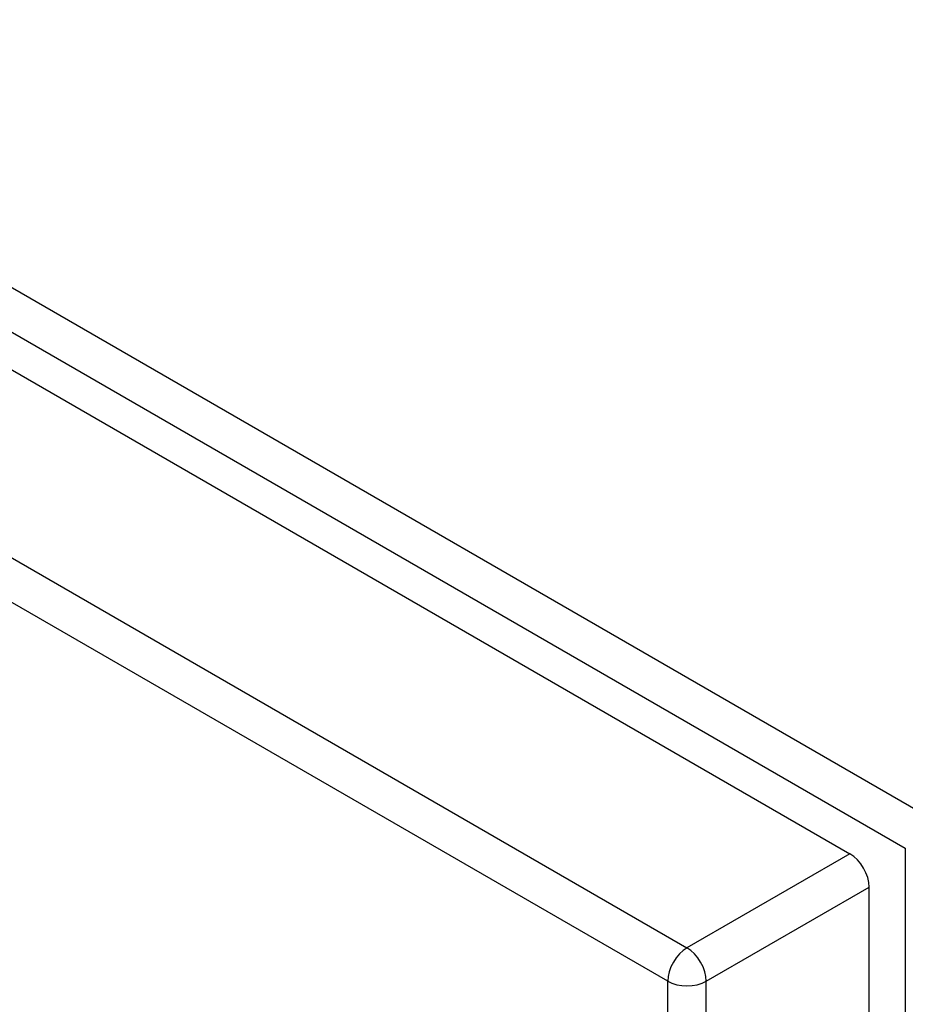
# Model space of a CAD drawing. Header units: inches. Extents: x 14 to 324, y 28 to 153.
# Tile 86 of 91: x 315.27 to 318.48, y 123.44 to 127. Entities that reach past the tile are written whole.
import ezdxf

# ---------------------------------------------------------------- set-up
doc = ezdxf.new("R2010")
doc.units = ezdxf.units.IN
doc.header["$MEASUREMENT"] = 0
doc.layers.add('Visible Edges(ANSI)', color=7, linetype='Continuous', lineweight=25)
doc.layers.add('Visible Tangent Edges(ANSI)', color=7, linetype='Continuous', lineweight=25)

msp = doc.modelspace()

# ---------------------------------------------------------------- linework, layer by layer
at = {"layer": 'Visible Edges(ANSI)'}
for p, q in [((276.1303, 148.3149), (318.2774, 123.9813)), ((318.3474, 106.2212), (318.3474, 123.86))]:
    msp.add_line(p, q, dxfattribs=at)
msp.add_ellipse((318.2774, 123.9004), major_axis=(-0.0495, 0.0857), ratio=0.57735, start_param=3.926991, end_param=5.497787, dxfattribs=at)
at = {"layer": 'Visible Tangent Edges(ANSI)'}
for p, q in [((318.5482, 124.1228), (276.2618, 148.5369)), ((276.1918, 148.4156), (318.4782, 124.0016)), ((275.5399, 147.974), (317.687, 123.6404)), ((317.617, 123.5191), (275.4699, 147.8528)), ((318.4782, 124.0016), (318.4782, 106.2003)), ((318.2774, 123.9813), (317.687, 123.6404)), ((317.757, 123.5191), (318.3474, 123.86)), ((317.617, 105.7848), (317.617, 123.5191)), ((317.757, 105.7848), (317.757, 123.5191))]:
    msp.add_line(p, q, dxfattribs=at)
for major_axis, start_param, end_param in [((0.0495, 0.0857), 0.785398, 2.356194), ((-0.0495, 0.0857), 3.926991, 5.497787), ((-0.099, 0), 0.785398, 2.356194)]:
    msp.add_ellipse((317.687, 123.5595), major_axis=major_axis, ratio=0.57735, start_param=start_param, end_param=end_param, dxfattribs=at)

doc.saveas('drawing.dxf')
